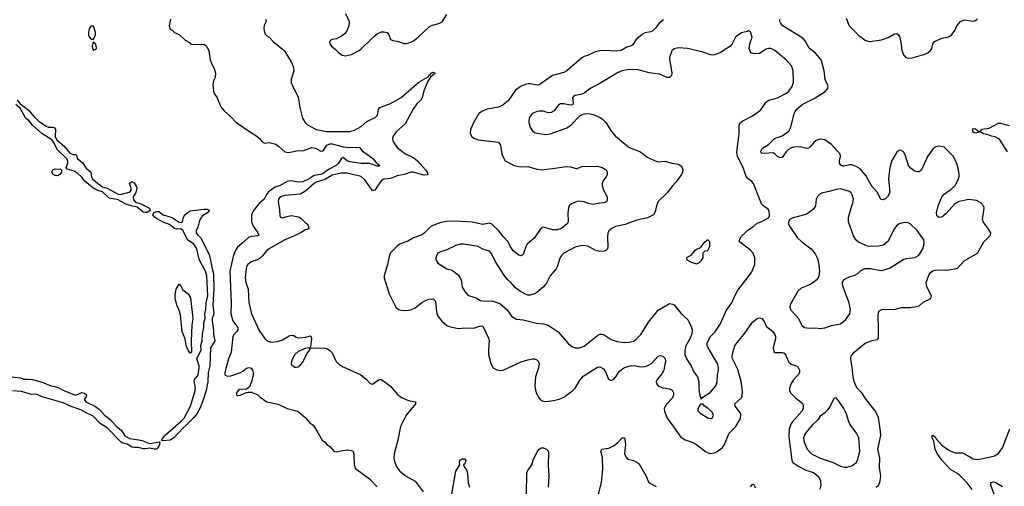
# Model space of a CAD drawing. Header units: inches. Extents: x 2293880 to 2522759, y 823965 to 1006879.
# Tile 65 of 256: x 2326874 to 2335626, y 903519 to 907665. Entities that reach past the tile are written whole.
import ezdxf

# ---------------------------------------------------------------- set-up
doc = ezdxf.new("R2010")
doc.units = ezdxf.units.IN
doc.header["$MEASUREMENT"] = 0
doc.layers.add('C3920', color=7, linetype='Continuous')
doc.layers.add('C3930', color=7, linetype='Continuous')

msp = doc.modelspace()

# ---------------------------------------------------------------- linework, layer by layer
at = {"layer": 'C3920', "color": 5}
for points, elevation in [([(2329770, 907718.8), (2329802, 907650), (2329799.5, 907610), (2329779.4, 907560.6), (2329762.2, 907537.8), (2329730, 907515.6), (2329690, 907496.2), (2329650.6, 907489.4), (2329638.5, 907481.5), (2329627.7, 907470), (2329630.7, 907450), (2329644, 907430), (2329681.2, 907401.2), (2329710.4, 907370), (2329740.7, 907350), (2329770, 907344), (2329823.3, 907356.7), (2329890, 907391.8), (2329910, 907405.7), (2330000, 907493.5)], 220), ([(2328214.8, 907670), (2328201, 907610), (2328210, 907582), (2328232, 907570), (2328250, 907552), (2328290, 907532), (2328343.4, 907483.4), (2328382.8, 907462.8), (2328391.1, 907451.1), (2328410, 907444.7), (2328510, 907446), (2328530, 907431.3), (2328554, 907390), (2328567.3, 907307.3), (2328583.5, 907263.5), (2328602.8, 907230), (2328614.8, 907190), (2328610.8, 907150), (2328598, 907122), (2328590.8, 907090), (2328596.3, 907030), (2328602, 907010), (2328630.4, 906970), (2328660.3, 906890), (2328690, 906855.8), (2328750, 906803.1), (2328793.8, 906753.8), (2328924, 906664), (2328982.8, 906630), (2329006.8, 906610), (2329030, 906578.8), (2329050, 906567.7), (2329090, 906573), (2329150, 906558), (2329178.3, 906538.3), (2329230, 906490.8), (2329266, 906486), (2329350, 906501.3), (2329390, 906498.7), (2329470, 906529), (2329502.6, 906522.6), (2329550, 906496.3), (2329570, 906498.3), (2329603.7, 906550), (2329630, 906562.4), (2329650, 906562.2), (2329737.9, 906537.9), (2329789.5, 906529.5), (2329892.4, 906532.4), (2329918.3, 906498.3), (2330000, 906440)], 160), ([(2329058.8, 907670), (2329064.9, 907650), (2329047.5, 907612.5), (2329043.8, 907590), (2329045.8, 907565.8), (2329056.8, 907536.8), (2329070, 907521), (2329090, 907511), (2329126.8, 907470), (2329210, 907404.4), (2329230, 907380.9), (2329288.1, 907290), (2329303.9, 907250), (2329310.2, 907210), (2329287.5, 907132.5), (2329287.6, 907107.6), (2329300.9, 907070), (2329350, 906980.5), (2329364.8, 906884.8), (2329389, 906790), (2329411, 906751), (2329431, 906731), (2329510, 906689.3), (2329604.7, 906670), (2329807.3, 906672.7), (2329850, 906682), (2329910, 906716.4), (2329959.2, 906760.8), (2330000, 906779.5)], 180), ([(2326850, 906952.9), (2326876.8, 906916.8), (2326950, 906864.2), (2327002.2, 906802.2), (2327043.9, 906763.9), (2327102.6, 906722.6), (2327130, 906711.3), (2327170, 906710.3), (2327184.6, 906704.6), (2327192.7, 906690), (2327188.2, 906628.2), (2327201.5, 906601.5), (2327273.7, 906533.7), (2327319.8, 906479.8), (2327350, 906465.5), (2327370, 906466), (2327378.5, 906458.5), (2327389.1, 906430), (2327431.9, 906391.9), (2327464.4, 906344.4), (2327505.6, 906310), (2327511.6, 906270), (2327519.7, 906250), (2327568.2, 906208.3), (2327610, 906179.2), (2327650, 906167.2), (2327750, 906114.4), (2327770, 906111.2), (2327846.9, 906133.1), (2327858.2, 906141.8), (2327865.1, 906150), (2327865.6, 906170), (2327849.4, 906210), (2327870, 906226), (2327890, 906214), (2327910, 906186), (2327914.6, 906170), (2327905.3, 906130), (2327882, 906090), (2327884.3, 906064.3), (2327904, 906044), (2327950, 906028.9), (2328016.9, 905996.9), (2328026.7, 905990), (2328034, 905970), (2328030, 905967.6), (2328007.1, 905952.9), (2327990, 905950.8), (2327970, 905955.9), (2327918.3, 905998.3), (2327864.5, 906010), (2327810, 906028.3), (2327750, 906065), (2327670, 906080.2), (2327610, 906134.5), (2327559.5, 906150), (2327523.5, 906170), (2327453, 906230), (2327422.6, 906270), (2327390, 906297.7), (2327357.7, 906317.7), (2327296.6, 906336.6), (2327286.6, 906350), (2327301.4, 906390), (2327300.3, 906410), (2327289.7, 906430), (2327209.2, 906509.2), (2327175.3, 906575.3), (2327158.6, 906598.6), (2327070, 906655), (2326989, 906729), (2326952.8, 906772.8), (2326927.2, 906787.1), (2326878, 906878), (2326839.1, 906910)], 140), ([(2330000, 906381.8), (2329987, 906387), (2329910, 906385.6), (2329810, 906401.4), (2329785.1, 906410), (2329750, 906440.5), (2329730, 906429.4), (2329707.7, 906390), (2329686.7, 906370), (2329624.1, 906335.9), (2329570, 906298.7), (2329550, 906290.4), (2329490, 906279.9), (2329446.5, 906250), (2329390, 906224.7), (2329350, 906220.1), (2329290, 906232), (2329268.8, 906231.2), (2329250, 906226.6), (2329190, 906192.5), (2329144.7, 906175.3), (2329086.1, 906133.9), (2329068.4, 906111.6), (2329046.4, 906070), (2328998.4, 906030), (2328952.4, 905970), (2328933.6, 905930), (2328934.9, 905870), (2328950.3, 905830), (2328991.5, 905770), (2329000.5, 905750), (2328990, 905743.5), (2328930, 905739.7), (2328910, 905732.8), (2328867, 905690), (2328810, 905643.1), (2328790, 905611.3), (2328770, 905559.6), (2328743.1, 905430), (2328753.4, 905150), (2328749.7, 905050), (2328768.1, 904990), (2328811.7, 904930), (2328813.1, 904910), (2328801.2, 904890), (2328779.7, 904870), (2328769, 904850), (2328754, 904710), (2328729.5, 904650), (2328705.4, 904565.4), (2328696.6, 904530), (2328698, 904510), (2328717.7, 904497.7), (2328750, 904501.4), (2328835.1, 904530), (2328858.1, 904541.9), (2328890, 904567), (2328910, 904574.4), (2328930, 904567.3), (2328943, 904550), (2328948.4, 904528.4), (2328948.5, 904510), (2328934.1, 904445.9), (2328916.7, 904403.3), (2328890, 904382), (2328830, 904377.6), (2328814.8, 904370), (2328800.7, 904350), (2328802, 904330), (2328810, 904326), (2328832.9, 904327.1), (2328890, 904352), (2328904, 904356), (2328930, 904354.8), (2328990, 904331), (2329011.3, 904310), (2329070.5, 904270.5), (2329170, 904247.7), (2329250, 904210.5), (2329347.5, 904187.5), (2329410.7, 904130.7), (2329450, 904084.7), (2329481.4, 904061.4), (2329507.5, 904027.5), (2329562, 903930), (2329590, 903911.3), (2329604.7, 903890), (2329630, 903871.3), (2329667.7, 903827.7), (2329690, 903824.9), (2329742, 903838), (2329790, 903842), (2329834, 903834), (2329844, 903804), (2329846.8, 903706.8), (2329858, 903678), (2329984.1, 903584.1), (2330000, 903567.4)], 160), ([(2330000, 906158.8), (2329942.7, 906242.7), (2329910, 906271), (2329782.3, 906302.3), (2329730, 906302.2), (2329650, 906282.5), (2329590, 906245.2), (2329510, 906220.6), (2329490, 906208.6), (2329417.3, 906142.7), (2329370, 906115.4), (2329230, 906102.4), (2329188.7, 906090), (2329174.3, 906070), (2329172.6, 906050), (2329183.4, 905976.6), (2329185.3, 905925.3), (2329190.5, 905910.5), (2329210, 905904.4), (2329259.8, 905920.2), (2329290, 905924.4), (2329352.1, 905912.1), (2329376.9, 905896.9), (2329410, 905864), (2329430, 905850.6), (2329440.7, 905830), (2329444.7, 905810), (2329430, 905801.2), (2329410, 905797.2), (2329382, 905778), (2329315.3, 905744.7), (2329230, 905709), (2329092.7, 905630), (2329068.7, 905610), (2329033.4, 905566.6), (2329010, 905546), (2328988.1, 905531.9), (2328930, 905513.7), (2328901.7, 905490), (2328890.3, 905470), (2328886.8, 905453.2), (2328877.6, 905370), (2328882.8, 905330), (2328904.7, 905270), (2328910, 905152), (2328935.3, 905050), (2329002.6, 904902.6), (2329050, 904834), (2329074.8, 904810), (2329110, 904798.7), (2329165.7, 904805.7), (2329210, 904821.3), (2329270, 904854.9), (2329290, 904860.4), (2329310, 904859.1), (2329330, 904843.8), (2329350, 904837.6), (2329415.8, 904844.2), (2329454.8, 904854.8), (2329466, 904846), (2329467.5, 904827.5), (2329459.8, 904760.2), (2329454, 904750), (2329464.7, 904744.7), (2329509.6, 904750.4), (2329590, 904744.9), (2329610, 904738.9), (2329630, 904726.4), (2329650, 904703.8), (2329688.3, 904628.3), (2329710, 904604.9), (2329750, 904579.5), (2329906.8, 904510), (2329954.8, 904470), (2329990, 904431), (2330000, 904429.2)], 180), ([(2326806, 904490), (2326881.8, 904481.8), (2326910, 904470.3), (2326950, 904472), (2326987.7, 904467.7), (2327082, 904442), (2327150, 904410.6), (2327186.4, 904406.4), (2327216.7, 904396.7), (2327266, 904370), (2327362, 904330), (2327378, 904330), (2327427.5, 904352.5), (2327450, 904347.3), (2327467.3, 904330), (2327464, 904316), (2327447.3, 904290), (2327461, 904270), (2327546.3, 904226.3), (2327582.3, 904202.3), (2327628.9, 904150), (2327675.3, 904115.3), (2327733.4, 904050), (2327776.3, 904016.3), (2327808.1, 903968.1), (2327850, 903942.2), (2327932, 903932.1), (2327970, 903922.9), (2328010, 903903.8), (2328030, 903899.8), (2328115.1, 903915.1), (2328122.8, 903910), (2328116.4, 903903.6), (2328116.3, 903890), (2328108.3, 903870), (2328090, 903849.9), (2328070, 903847.6), (2328030, 903856.8), (2327990, 903850.5), (2327970, 903852), (2327930, 903862.5), (2327890, 903862), (2327870, 903867), (2327831.8, 903891.8), (2327790, 903901.5), (2327776.8, 903910), (2327655.4, 904035.4), (2327590, 904076.9), (2327524, 904144), (2327470, 904167.1), (2327417.1, 904197.1), (2327330, 904228.6), (2327260.8, 904260.8), (2327074.5, 904314.5), (2327030, 904334.1), (2326970, 904337.7), (2326890, 904359.8), (2326810, 904368.2)], 140)]:
    msp.add_lwpolyline(points, dxfattribs=dict(at, elevation=elevation))
for points, elevation in [([(2327510, 907608), (2327490, 907586), (2327484, 907550), (2327486.8, 907530), (2327491.1, 907511.1), (2327510, 907492), (2327530, 907492), (2327548.7, 907530), (2327549, 907550), (2327530, 907606)], 160), ([(2327530, 907466), (2327523.6, 907456.4), (2327518, 907430), (2327522, 907410), (2327530, 907394), (2327550, 907402), (2327555.3, 907410), (2327554.6, 907434.6), (2327550, 907446)], 160), ([(2327210, 906278.3), (2327190, 906279.7), (2327172.3, 906290), (2327160.9, 906310), (2327162, 906318), (2327168.7, 906330), (2327190, 906339.5), (2327235.4, 906335.4), (2327246.8, 906330), (2327246.4, 906310), (2327230, 906289.6)], 140), ([(2328142.8, 903922.8), (2328135.1, 903930), (2328145.4, 903950), (2328165.9, 903974.1), (2328310, 904096.5), (2328335.3, 904124.7), (2328392.7, 904230), (2328434.3, 904370), (2328438, 904390), (2328425.6, 904454.4), (2328435.1, 904484.9), (2328450, 904494.8), (2328459.5, 904510), (2328467.8, 904572.2), (2328468, 904590), (2328449.2, 904650), (2328488.3, 904730), (2328485.3, 904770), (2328496.1, 904810), (2328497.8, 904870), (2328511.8, 904930), (2328511.6, 904970), (2328521, 905010), (2328519.8, 905050), (2328528.7, 905090), (2328530.8, 905150), (2328545.8, 905210), (2328536.3, 905390), (2328524.5, 905430), (2328483, 905503), (2328465.3, 905545.3), (2328448.4, 905630), (2328420.3, 905670), (2328366.2, 905710), (2328328.3, 905788.3), (2328305.3, 905805.3), (2328270, 905804.6), (2328250, 905809.8), (2328205, 905845), (2328150, 905864.5), (2328090, 905897.7), (2328072.8, 905910), (2328058.7, 905930), (2328067.8, 905952.2), (2328090, 905961.3), (2328110, 905960.2), (2328150.5, 905930), (2328230, 905907.8), (2328290, 905866.3), (2328310, 905862), (2328322, 905870), (2328329.6, 905910), (2328340.7, 905930), (2328362, 905950), (2328390, 905967), (2328510, 905981.1), (2328540.4, 905980.4), (2328555.6, 905975.6), (2328559.1, 905970), (2328543.8, 905950), (2328498, 905922), (2328481.2, 905898.8), (2328469.2, 905870), (2328458, 905822), (2328442.7, 905790), (2328443.2, 905770), (2328456.5, 905750), (2328485.3, 905725.3), (2328509.5, 905669.5), (2328558, 905578), (2328574.2, 905514.2), (2328583.8, 905450), (2328596, 905410), (2328599.7, 905270), (2328590.2, 905130), (2328599.7, 905050), (2328584, 905010), (2328583.6, 904990), (2328597.4, 904910), (2328595.3, 904870), (2328607.2, 904810), (2328570.3, 904750), (2328562.9, 904590), (2328548.2, 904530), (2328546, 904446), (2328530.9, 904370), (2328498.8, 904270), (2328474.4, 904210), (2328450, 904165.7), (2328421.4, 904130), (2328350, 904057.5), (2328323.5, 904036.5), (2328243, 903950), (2328210, 903927.6)], 140), ([(2328390, 904702), (2328370, 904728), (2328354.5, 904770), (2328344.2, 904830), (2328318.2, 904890), (2328302.9, 905042.9), (2328289.6, 905089.6), (2328270, 905128), (2328257.2, 905190), (2328256.5, 905223.5), (2328264, 905270), (2328290, 905314), (2328310, 905294), (2328323.5, 905263.5), (2328372, 905230), (2328393, 905193), (2328412.4, 905010), (2328403.8, 904950), (2328399.1, 904810), (2328402, 904710)], 140), ([(2329448, 904748), (2329410, 904742), (2329350, 904715.1), (2329320.5, 904690), (2329308, 904670), (2329290.7, 904630), (2329288, 904610), (2329293.7, 904593.7), (2329318.5, 904578.5), (2329330, 904576.3), (2329350, 904581.6), (2329370, 904597.3), (2329390, 904622.8), (2329425.1, 904694.9), (2329453.2, 904730), (2329455.3, 904735.3)], 180)]:
    msp.add_lwpolyline(points, close=True, dxfattribs=dict(at, elevation=elevation))
at = {"layer": 'C3930', "color": 5}
for points, elevation in [([(2330000, 907493.5), (2330030, 907522.8), (2330050, 907538), (2330090, 907556.1), (2330110, 907558.3), (2330139.1, 907550), (2330156.4, 907530), (2330168.8, 907490), (2330190, 907478.7), (2330230, 907473.4), (2330290, 907454.6), (2330310, 907454.3), (2330350, 907464.4), (2330370, 907474), (2330416.9, 907510), (2330515.6, 907604.4), (2330543.4, 907616.6), (2330599.5, 907630), (2330630, 907646.9), (2330670, 907711.5)], 220), ([(2332595.2, 907664.8), (2332554.4, 907630), (2332527.4, 907592.6), (2332504.9, 907570), (2332483.1, 907556.9), (2332430, 907546.6), (2332410, 907537.6), (2332354, 907490), (2332320.3, 907439.7), (2332308.8, 907431.2), (2332270, 907421.1), (2332219.1, 907390), (2332175.3, 907384.7), (2332070, 907392.1), (2332030, 907388.7), (2331990, 907378.9), (2331930.8, 907350), (2331890, 907338), (2331870, 907325.1), (2331738.7, 907210), (2331710, 907195.8), (2331610, 907168.7), (2331490, 907086.9), (2331470, 907081.7), (2331410, 907094.7), (2331393.6, 907093.6), (2331370, 907089.8), (2331330, 907074.5), (2331282.1, 907037.9), (2331215, 906945), (2331172.3, 906907.7), (2331130, 906887.6), (2331030.2, 906869.8), (2330988.2, 906851.8), (2330956.4, 906830), (2330910, 906754), (2330880.2, 906690), (2330877.4, 906657.4), (2330888.6, 906628.6), (2330911.6, 906611.6), (2330950, 906598.3), (2331130, 906576.4), (2331148.5, 906550), (2331160.9, 906470), (2331170, 906442.8), (2331190, 906410.7), (2331270.5, 906370), (2331323.7, 906356.3), (2331390, 906359.6), (2331470, 906336.9), (2331510, 906331.5), (2331610, 906341.5), (2331730, 906360.3), (2331770, 906358.3), (2331818.9, 906341.1), (2331830, 906341.3), (2331870, 906359.3), (2332010, 906363.8), (2332050, 906350.7), (2332086, 906330), (2332097.3, 906310), (2332096.3, 906290), (2332087.7, 906270), (2332058, 906230), (2332050.5, 906210), (2332050.4, 906190), (2332062.4, 906150), (2332094.9, 906090), (2332097, 906070), (2332092.7, 906050), (2332070, 906036.2), (2332030, 906033.6), (2331970, 906022), (2331930, 906031.2), (2331890, 906047.4), (2331853, 906053), (2331830, 906049.7), (2331779.1, 906030), (2331759.3, 906010), (2331752.7, 905990), (2331746.4, 905950), (2331748.7, 905870), (2331740.3, 905850), (2331690.4, 905810), (2331650, 905798.5), (2331610, 905797.7), (2331530, 905822.7), (2331522, 905818), (2331500.8, 905799.2), (2331450, 905726.6), (2331384.9, 905670), (2331372.6, 905647.4), (2331350, 905579.3), (2331330, 905567.6), (2331310, 905571.5), (2331261.3, 905610), (2331233.4, 905653.4), (2331216.4, 905690), (2331174.5, 905734.5), (2331133.5, 905790), (2331070, 905848.6), (2331050, 905858.3), (2330990, 905846.2), (2330894.8, 905865.2), (2330750, 905875.7), (2330670, 905872.9), (2330617.8, 905862.2), (2330530.2, 905829.8), (2330471.8, 905770), (2330450, 905754.5), (2330373.7, 905726.3), (2330324.5, 905695.5), (2330250.3, 905669.7), (2330224.9, 905650), (2330168.2, 905590), (2330154.4, 905550), (2330144.4, 905490), (2330112.4, 905390), (2330112.4, 905370), (2330159.5, 905230), (2330217.1, 905110), (2330240.7, 905090), (2330263.6, 905083.6), (2330310, 905081.2), (2330350, 905088.2), (2330390, 905104.6), (2330448.8, 905151.2), (2330480.9, 905170), (2330510, 905180.3), (2330550, 905183.7), (2330570, 905164.7), (2330579.6, 905070), (2330590.3, 905030.3), (2330624.9, 904985), (2330670, 904948.5), (2330690, 904938.7), (2330770, 904922), (2330833.1, 904926.9), (2330910, 904925), (2330970, 904943.6), (2330990, 904940.4), (2331044.9, 904830), (2331047.4, 904810), (2331040.3, 904730), (2331041.3, 904690), (2331061.6, 904610), (2331082.8, 904570), (2331114.4, 904554.4), (2331148.4, 904548.4), (2331170, 904552), (2331330, 904624.6), (2331390, 904643.5), (2331431.3, 904651.3), (2331450.2, 904650.2), (2331470, 904642.4), (2331483.8, 904630), (2331490.4, 904610), (2331485.3, 904570), (2331459.5, 904490), (2331452.3, 904412.3), (2331454.4, 904390), (2331464.9, 904350), (2331490, 904300.7), (2331510, 904281.6), (2331530, 904274.4), (2331550, 904272.2), (2331617.6, 904282.4), (2331670, 904292.9), (2331710, 904310.3), (2331791, 904370), (2331810, 904391.8), (2331856.1, 904463.9), (2331883.8, 904496.2), (2332010, 904578), (2332030, 904581.1), (2332061.8, 904561.8), (2332085.3, 904530), (2332106.4, 904470), (2332130, 904459.3), (2332155.1, 904470), (2332173.6, 904490), (2332202, 904538), (2332222.3, 904557.7), (2332250, 904574.7), (2332310, 904592.1), (2332350, 904589.4), (2332390, 904579.7), (2332430, 904582), (2332470, 904597.2), (2332489.7, 904610), (2332550, 904674.4), (2332570, 904682), (2332590, 904675.8), (2332610, 904654.9), (2332614.3, 904630), (2332598.7, 904550), (2332583.2, 904516.8), (2332543.6, 904470), (2332532.7, 904450), (2332534.3, 904430), (2332550.4, 904410), (2332590, 904394.6), (2332650, 904384.3), (2332672.2, 904372.2), (2332685, 904350), (2332686.2, 904330), (2332676, 904304.1), (2332624.9, 904250), (2332610.2, 904230), (2332603.6, 904210), (2332605.3, 904185.3), (2332627.6, 904130), (2332750, 903955.6), (2332790, 903931.4), (2332850, 903910.2), (2332890, 903890.3), (2332970, 903828.7), (2332990, 903815.8), (2333010, 903810.3), (2333050, 903817), (2333073.2, 903826.8), (2333119.5, 903860.5), (2333135.8, 903884.2), (2333181.5, 903990), (2333238.3, 904050), (2333279.6, 904120.4), (2333285.4, 904150), (2333279.7, 904170), (2333232.3, 904230), (2333229.7, 904250), (2333292.4, 904307.6), (2333298.8, 904350), (2333295.7, 904390), (2333286.8, 904450), (2333256.1, 904556.1), (2333209.1, 904650), (2333205.5, 904670), (2333211.5, 904708.5), (2333231.9, 904768.1), (2333250, 904797.3), (2333310, 904867.7), (2333390, 904979.5), (2333430, 905010.4), (2333450, 905016.3), (2333470, 905010.8), (2333488.9, 904988.9), (2333510, 904941.6), (2333570.2, 904890.2), (2333587.6, 904867.6), (2333593.4, 904850), (2333591.7, 904830), (2333571.8, 904750), (2333577.6, 904717.6), (2333590, 904706.4), (2333650, 904707.8), (2333670, 904701.1), (2333684.8, 904684.8), (2333694.6, 904650), (2333710, 904621.6), (2333730, 904604.9), (2333771.3, 904591.3), (2333790, 904579.3), (2333806, 904550), (2333804.4, 904530), (2333792.4, 904510), (2333750, 904463), (2333730, 904433.6), (2333716.2, 904390), (2333715.9, 904370), (2333725.2, 904350), (2333770, 904305.3), (2333823.6, 904263.6), (2333834, 904250), (2333839.5, 904230), (2333836.9, 904210), (2333827.9, 904190), (2333739, 904090), (2333727.1, 904070), (2333713.1, 904026.8), (2333710, 903958), (2333737.1, 903750), (2333747.3, 903730), (2333790, 903700.9), (2333861.5, 903661.5), (2333930, 903641.1), (2333970.2, 903610), (2333991, 903570), (2333996.3, 903530), (2333986.7, 903493.3)], 220), ([(2334487.3, 903510), (2334507.8, 903530), (2334519.7, 903550), (2334529.7, 903610), (2334516.4, 903690), (2334519.3, 903770), (2334502.9, 903850), (2334528.7, 903970), (2334526.6, 904010), (2334507.1, 904130), (2334491.4, 904170), (2334477.7, 904190), (2334398.4, 904290), (2334359.2, 904350), (2334317.6, 904390), (2334305, 904410), (2334290, 904449.6), (2334281.3, 904490), (2334274.4, 904574.4), (2334262.4, 904650), (2334266.2, 904673.8), (2334292.7, 904710), (2334389.4, 904790), (2334450, 904814.4), (2334496.2, 904823.8), (2334506.3, 904833.7), (2334508.8, 904930), (2334504.1, 905035.9), (2334510, 905074), (2334530, 905088), (2334548.2, 905091.8), (2334649.8, 905090.2), (2334710, 905106.4), (2334790, 905108), (2334845.1, 905114.9), (2334870, 905122.8), (2334904.9, 905155.1), (2334971.8, 905188.2), (2334978.4, 905210), (2334937.4, 905290), (2334931.5, 905330), (2334958.8, 905401.2), (2334970, 905419), (2334990, 905433.2), (2335010, 905440.2), (2335036.8, 905443.2), (2335110, 905439.4), (2335189.8, 905450.2), (2335210, 905458.3), (2335270, 905521.8), (2335387, 905590), (2335443, 905690), (2335502.4, 905750), (2335505.1, 905770), (2335483.5, 905810), (2335438.7, 905870), (2335431.9, 905890), (2335445.3, 905970), (2335446, 905990), (2335440.4, 906010), (2335418.5, 906038.5), (2335379.4, 906059.4), (2335310, 906066.4), (2335224.9, 906050), (2335187.2, 906030), (2335110, 905942), (2335070.4, 905910), (2335047.9, 905907.9), (2335034.6, 905914.6), (2335026, 905926), (2335024.1, 905950), (2335037.2, 906010), (2335069.9, 906090), (2335090, 906113.6), (2335150, 906155.1), (2335185, 906190), (2335209.8, 906230), (2335224.4, 906270), (2335225.5, 906290), (2335218.3, 906330), (2335204.5, 906384.5), (2335190, 906419.6), (2335170, 906451.2), (2335090, 906531.8), (2335050, 906541.2), (2335030, 906539.3), (2335010, 906531.7), (2334990, 906515.3), (2334942, 906450), (2334889.4, 906330.6), (2334868.1, 906311.9), (2334850, 906311.7), (2334830, 906318.9), (2334790, 906347.7), (2334775, 906370), (2334743.6, 906463.6), (2334730, 906489.4), (2334710, 906503.6), (2334690, 906504.5), (2334682, 906498), (2334670, 906486.6), (2334627.6, 906412.4), (2334607.1, 906350), (2334597.8, 906250), (2334608.7, 906130), (2334588, 906090), (2334570, 906074), (2334544.8, 906064.8), (2334527.7, 906067.7), (2334497.4, 906130), (2334447, 906187), (2334397.4, 906277.4), (2334341.1, 906341.1), (2334310, 906361.6), (2334270, 906374.8), (2334250, 906375), (2334203.3, 906363.3), (2334190, 906363.5), (2334172.7, 906372.7), (2334161.6, 906390), (2334159.7, 906410), (2334169.7, 906450), (2334167.8, 906470), (2334090, 906556.8), (2334030, 906597.7), (2333990, 906602.6), (2333954, 906590), (2333929, 906571), (2333910, 906542.7), (2333890, 906525.1), (2333870, 906521.6), (2333810, 906536.4), (2333750.7, 906530.7), (2333735.2, 906524.8), (2333708.8, 906510), (2333688.4, 906490), (2333650, 906439.6), (2333630, 906438), (2333610, 906448), (2333589.6, 906470), (2333570, 906482), (2333490, 906476.8), (2333470, 906479.7), (2333458.9, 906490), (2333470, 906515.6), (2333485.4, 906530), (2333530, 906556.5), (2333576.1, 906603.9), (2333590, 906612.8), (2333650, 906633.6), (2333710, 906673.7), (2333729.9, 906710), (2333756.9, 906830), (2333766, 906850), (2333782.7, 906870), (2333830, 906911), (2333936, 906964), (2334033.5, 907026.5), (2334053.7, 907050), (2334059.2, 907070), (2334055.3, 907090), (2334033.9, 907133.9), (2334025.2, 907210), (2334005.3, 907290), (2333995.8, 907310), (2333946.6, 907366.6), (2333890, 907412), (2333855.8, 907475.8), (2333838.4, 907498.4), (2333657, 907610), (2333639.5, 907630), (2333631.8, 907650), (2333632, 907670)], 220), ([(2334219.1, 907679.1), (2334246.5, 907610), (2334330, 907528.2), (2334390, 907481.5), (2334410, 907473.5), (2334430, 907471.8), (2334533.9, 907486.1), (2334594.7, 907505.3), (2334650, 907538.8), (2334670, 907542.8), (2334686, 907530), (2334694.2, 907514.2), (2334706.2, 907466.2), (2334713.7, 907390), (2334730, 907353.4), (2334750, 907328.2), (2334770, 907322.4), (2334806.7, 907326.7), (2334910, 907354.6), (2334946.6, 907370), (2334969.5, 907390), (2334980.9, 907410), (2334989.5, 907450), (2335005.2, 907470), (2335070, 907500.4), (2335130, 907512.2), (2335154.3, 907525.7), (2335185.1, 907570), (2335203.7, 907610), (2335237.2, 907650), (2335270, 907662.4), (2335350, 907650.7), (2335370, 907658.8), (2335386.8, 907673.2)], 220), ([(2330000, 906779.5), (2330030, 906793.1), (2330050, 906814.9), (2330057.6, 906830), (2330064.2, 906870), (2330075.8, 906884.2), (2330170, 906919.3), (2330266, 906974), (2330421.7, 907110), (2330503.3, 907156.7), (2330510, 907170.4), (2330523.6, 907176.4), (2330530, 907190.3), (2330550, 907199.1), (2330566, 907190), (2330526.4, 907153.6), (2330501.3, 907118.7), (2330467.4, 907032.6), (2330450.1, 906969.9), (2330439.6, 906950), (2330403.6, 906916.4), (2330370, 906869.8), (2330300.6, 906739.4), (2330222.8, 906670), (2330194.9, 906630), (2330189.1, 906610), (2330190.2, 906590), (2330198.5, 906570), (2330230.2, 906530), (2330296.3, 906476.3), (2330376.3, 906436.3), (2330411.2, 906411.2), (2330480.2, 906330), (2330494.9, 906310), (2330500.7, 906290), (2330494.6, 906285.4), (2330470, 906284.5), (2330370, 906311.4), (2330350, 906309.1), (2330292, 906288), (2330230, 906277.4), (2330170, 906254.9), (2330111.3, 906248.7), (2330087.8, 906232.2), (2330030, 906151.1), (2330010, 906144.2), (2330000, 906158.8)], 180), ([(2335655.8, 906490), (2335599.4, 906579.3), (2335581.9, 906601.9), (2335543.4, 906623.4), (2335513.2, 906630), (2335482.9, 906642.9), (2335442, 906650), (2335410, 906669), (2335370, 906657.2), (2335350, 906665.2), (2335345.2, 906674.8), (2335345.6, 906694.4), (2335350, 906698), (2335370, 906694.8), (2335390, 906678), (2335410, 906671.3), (2335430, 906691), (2335490, 906700.7), (2335575.6, 906744.4), (2335590, 906744.9), (2335670, 906724.6)], 180), ([(2330000, 906440), (2330014, 906430), (2330039.9, 906399.9), (2330076, 906370), (2330070, 906364), (2330050, 906362), (2330000, 906381.8)], 160), ([(2330000, 904429.2), (2330010, 904427.3), (2330070, 904468), (2330090, 904468), (2330170, 904408.9), (2330230, 904336.5), (2330267.7, 904307.7), (2330330, 904280.8), (2330391, 904270), (2330390.8, 904250), (2330310, 904149.3), (2330259.7, 904050), (2330234.7, 903930), (2330203.2, 903810), (2330200.2, 903770), (2330207.4, 903730), (2330226, 903690), (2330253.3, 903653.3), (2330308.5, 903608.5), (2330390, 903563), (2330461.1, 903470)], 180), ([(2335341.6, 903490), (2335296.8, 903550), (2335230, 903616.1), (2335210, 903633.1), (2335146.9, 903666.9), (2335069.3, 903750), (2335028.4, 903810), (2335011.9, 903850), (2334998.4, 903918.4), (2334984.4, 903950), (2334984.5, 903970), (2334990, 903973.4), (2335010, 903958.7), (2335020.7, 903940.7), (2335068, 903888), (2335124.5, 903844.5), (2335150.4, 903830), (2335190, 903817.2), (2335250, 903817.3), (2335270, 903810.3), (2335350, 903761.8), (2335390, 903756.5), (2335490, 903776.5), (2335538, 903790), (2335573, 903810), (2335610, 903860.4), (2335675.5, 904030)], 180), ([(2332019, 903450), (2332046.3, 903553.7), (2332058.5, 903670), (2332055, 903775), (2332038.5, 903830), (2332049.3, 903850), (2332110, 903858.6), (2332158.5, 903881.5), (2332191.9, 903908.1), (2332230.5, 903950.5), (2332250, 903950.8), (2332254.1, 903934.1), (2332258.2, 903890), (2332250.3, 903810.3), (2332260.5, 903780.5), (2332280.7, 903760.7), (2332330, 903748.2), (2332370, 903724.9), (2332386, 903706), (2332441.3, 903610), (2332457, 903570), (2332470, 903550.5), (2332530, 903515.8)], 180), ([(2331379, 903450), (2331381.7, 903638.3), (2331390, 903659.3), (2331425.1, 903710), (2331437.6, 903750), (2331475.4, 903830), (2331492.3, 903850), (2331510, 903859.5), (2331530, 903861.7), (2331557.6, 903850), (2331570, 903833), (2331573.4, 903813.4), (2331571.5, 903710), (2331578, 903610), (2331570.2, 903510.2)], 180), ([(2330695.4, 903330), (2330750, 903653.4), (2330787, 903710), (2330782.4, 903730), (2330786.6, 903750), (2330810, 903763.8), (2330830, 903764), (2330840.5, 903750), (2330830, 903719.3), (2330818.8, 903710), (2330826.8, 903690), (2330844.9, 903664.9), (2330855, 903635), (2330859.3, 903550), (2330871.2, 903510)], 180), ([(2330000, 903567.4), (2330050, 903514.8)], 160), ([(2333370, 903513.4), (2333390, 903538.8), (2333395.9, 903535.9), (2333404.5, 903524.5), (2333410, 903504.7)], 180), ([(2335536.1, 903450), (2335505.7, 903530), (2335506.6, 903553.4), (2335530, 903558.7), (2335550, 903552.8), (2335610, 903518.3)], 160)]:
    msp.add_lwpolyline(points, dxfattribs=dict(at, elevation=elevation))
for points, elevation in [([(2333350, 907568), (2333338.8, 907561.2), (2333290, 907548.7), (2333250, 907521.2), (2333236, 907510), (2333208.3, 907451.7), (2333190.3, 907429.7), (2333105.3, 907374.7), (2333050, 907352.8), (2333030, 907349.8), (2333010, 907352.8), (2332950, 907375.6), (2332810.3, 907409.7), (2332730, 907413.6), (2332690, 907406), (2332670, 907389), (2332650.4, 907330), (2332648.7, 907310), (2332663.2, 907250), (2332671.3, 907190), (2332668.5, 907170), (2332650.3, 907149.7), (2332628.3, 907151.7), (2332559.7, 907179.7), (2332470, 907193), (2332370, 907220.3), (2332290, 907222.9), (2332228.7, 907211.3), (2332186.5, 907193.5), (2332010, 907085.6), (2331950, 907056.2), (2331890, 907012.3), (2331860.5, 906999.5), (2331812, 906990), (2331797.5, 906982.5), (2331788, 906970), (2331793.7, 906926.3), (2331790.4, 906909.6), (2331770, 906906.6), (2331710, 906917.2), (2331682.4, 906917.6), (2331665.5, 906910), (2331624.4, 906855.6), (2331599.3, 906840.7), (2331570, 906838.4), (2331531, 906851), (2331490, 906852.2), (2331470, 906848), (2331430.7, 906830), (2331413, 906810), (2331401.6, 906790), (2331399.3, 906750), (2331410.6, 906710), (2331430, 906678.8), (2331450, 906662), (2331470, 906656.3), (2331550, 906645.5), (2331590, 906650.6), (2331730, 906702), (2331772.5, 906727.5), (2331850, 906807.7), (2331876.6, 906823.4), (2331891.5, 906828.5), (2331929.5, 906830.5), (2331970, 906823.1), (2332034.4, 906794.4), (2332058.2, 906778.2), (2332083.8, 906750), (2332134.9, 906670), (2332168.5, 906630), (2332290, 906530.2), (2332392.7, 906490), (2332450, 906444), (2332530, 906407.2), (2332550, 906403.1), (2332610, 906408.8), (2332670, 906388.5), (2332730, 906381.6), (2332748.7, 906368.7), (2332761.6, 906350), (2332768.2, 906330), (2332765.5, 906310), (2332755.5, 906290), (2332710, 906225.2), (2332673, 906187), (2332630.8, 906130), (2332550.6, 906050), (2332535.5, 906010), (2332523.4, 905956.6), (2332508.2, 905931.8), (2332455.6, 905904.4), (2332350, 905880.4), (2332254.4, 905845.6), (2332170, 905826), (2332136.3, 905810), (2332110.5, 905790), (2332102.4, 905770), (2332098, 905730), (2332103.1, 905650), (2332098, 905630), (2332084.9, 905615.1), (2332070, 905607), (2332030, 905605.1), (2331990, 905616.9), (2331930, 905649.7), (2331910, 905655.8), (2331870, 905658), (2331810, 905642.4), (2331710.7, 905590), (2331690.4, 905570), (2331675.4, 905544.6), (2331652.2, 905470), (2331641.6, 905450), (2331588.8, 905390), (2331555.3, 905324.7), (2331530.5, 905290), (2331470, 905239.6), (2331450, 905227.6), (2331410, 905216.2), (2331390, 905218), (2331370, 905226), (2331316.6, 905256.6), (2331282.3, 905282.2), (2331240.7, 905330), (2331213.7, 905353.7), (2331178.5, 905398.5), (2331106.3, 905510), (2331066, 905590), (2331048.5, 905608.4), (2330990, 905626.3), (2330950, 905649.7), (2330818, 905670), (2330790, 905669.7), (2330750, 905658), (2330670, 905619.7), (2330590, 905592.4), (2330572.7, 905550), (2330574, 905530), (2330590, 905502.6), (2330670, 905452.4), (2330710, 905441.7), (2330730, 905430.3), (2330773.5, 905393.5), (2330790.3, 905370), (2330798, 905350), (2330807.9, 905287.9), (2330830.4, 905250), (2330858, 905218), (2330871, 905210), (2330930, 905194), (2330970, 905169), (2331010, 905163.2), (2331070, 905165.3), (2331142.6, 905142.6), (2331208.1, 905088.1), (2331246.8, 905030), (2331290, 905004), (2331350, 904997.3), (2331467.2, 904967.2), (2331530, 904962.6), (2331570.2, 904950.2), (2331661.1, 904890), (2331750, 904786.7), (2331781.1, 904761.1), (2331810, 904748.7), (2331850, 904748.9), (2331890, 904764.9), (2332010, 904859), (2332030, 904870.2), (2332050, 904871.3), (2332070, 904863.2), (2332130, 904823.6), (2332184.6, 904804.6), (2332250, 904797.6), (2332290, 904800.2), (2332330, 904809.2), (2332354.6, 904825.4), (2332393.9, 904866.1), (2332464, 904976), (2332550, 905083.1), (2332650, 905142.6), (2332678, 905138), (2332690.2, 905130.2), (2332750, 905057.4), (2332814.8, 904994.8), (2332844.6, 904930), (2332850.3, 904910), (2332848.7, 904870), (2332831.5, 904828.5), (2332794.4, 904765.6), (2332787.3, 904727.3), (2332787, 904690), (2332801.6, 904650), (2332841.3, 904590), (2332869, 904529), (2332899.1, 904490), (2332910.6, 904450), (2332910.4, 904390), (2332916.8, 904336.8), (2332930, 904294), (2332946, 904310), (2333010, 904353.4), (2333062.9, 904410), (2333072.7, 904447.3), (2333076.3, 904510), (2333086, 904550), (2333085.8, 904574.2), (2333077.4, 904610), (2332993, 904750), (2332984.2, 904770), (2332985.3, 904794.7), (2333014.5, 904850), (2333052.1, 904887.9), (2333099.7, 904960.3), (2333156.3, 905083.7), (2333205.3, 905150), (2333229.8, 905210), (2333258.6, 905261.4), (2333380.2, 905419.8), (2333408.2, 905490), (2333409.1, 905549.1), (2333393.1, 905590), (2333370, 905616), (2333272.7, 905690), (2333272, 905710), (2333290, 905740.5), (2333357.4, 905802.6), (2333399.5, 905830), (2333430, 905857.1), (2333470, 905870.5), (2333532.5, 905907.5), (2333538, 905922), (2333537.2, 905970), (2333524.5, 905984.5), (2333490, 906004.5), (2333468.6, 906028.6), (2333396, 906210), (2333379.6, 906230), (2333349.8, 906249.8), (2333330.9, 906270.9), (2333304, 906350), (2333252.9, 906450), (2333247.7, 906490), (2333268, 906650), (2333269.6, 906730), (2333280.7, 906750), (2333296.4, 906763.6), (2333388.5, 906811.5), (2333458, 906862), (2333476.6, 906883.4), (2333505.1, 906930), (2333518.4, 906941.6), (2333533.2, 906950), (2333610, 906970.3), (2333690, 907012), (2333711.3, 907030), (2333741.6, 907070), (2333753.6, 907110), (2333748.5, 907210), (2333733.9, 907253.9), (2333687, 907307), (2333585.1, 907390), (2333550, 907408), (2333530, 907407.8), (2333510, 907402.9), (2333450, 907364.7), (2333402.3, 907362.3), (2333371.8, 907371.8), (2333357, 907410), (2333363.7, 907450), (2333385.2, 907510), (2333370, 907558)], 240), ([(2334170, 906161.7), (2334130, 906156.8), (2334070, 906138), (2334012.3, 906127.7), (2333990, 906116), (2333966.6, 906093.4), (2333953.4, 906070), (2333948, 906010), (2333930, 905980.9), (2333870, 905937.6), (2333739.9, 905900.1), (2333721, 905890), (2333707.7, 905870), (2333708, 905850), (2333718, 905830), (2333784.4, 905730), (2333830, 905687), (2333908.2, 905628.2), (2333944.8, 905584.8), (2333962.6, 905550), (2333974.9, 905510), (2333983.1, 905430), (2333977.6, 905390), (2333970.4, 905370), (2333954.9, 905350), (2333930.5, 905330), (2333893, 905310), (2333820.3, 905279.7), (2333790, 905253), (2333722.4, 905130), (2333719.3, 905110), (2333726, 905090), (2333793.5, 905013.5), (2333825.3, 904950), (2333850, 904928.4), (2333890, 904922.4), (2333950, 904925.5), (2333990, 904922), (2334030, 904927.3), (2334090, 904947.7), (2334170, 904962), (2334218.6, 905001.4), (2334251.8, 905050), (2334258, 905090), (2334248.4, 905150), (2334210, 905239.3), (2334187.3, 905310), (2334187.6, 905332.4), (2334202.9, 905357.1), (2334250, 905381.1), (2334290, 905390.6), (2334324, 905410), (2334346.3, 905433.7), (2334387, 905453), (2334435.2, 905455.2), (2334530, 905437.1), (2334550, 905438.4), (2334610, 905461.3), (2334726.9, 905533.1), (2334757.4, 905542.6), (2334830, 905551.8), (2334862.9, 905570), (2334875.6, 905584.5), (2334900.4, 905630), (2334913.3, 905673.3), (2334915.1, 905690), (2334909.6, 905710), (2334850, 905791.6), (2334790, 905851.8), (2334770, 905859.7), (2334750, 905861.3), (2334710, 905856.9), (2334690, 905849.6), (2334667.7, 905832.3), (2334650, 905809.2), (2334590, 905692.7), (2334550, 905662.4), (2334510, 905653), (2334430, 905649.6), (2334410, 905653), (2334328.7, 905688.7), (2334307.5, 905707.5), (2334284.1, 905744.1), (2334240.4, 905870), (2334239.8, 905910), (2334282.7, 906050), (2334285.1, 906070), (2334275.1, 906110), (2334265.4, 906125.4), (2334250, 906136.9)], 240), ([(2332990, 905708), (2332950, 905675.3), (2332922, 905638), (2332890, 905624), (2332870, 905608.7), (2332834, 905566), (2332802, 905550), (2332804.7, 905530), (2332842, 905510), (2332890, 905496), (2332910, 905504.7), (2332938, 905530), (2332948, 905550), (2332950, 905594), (2332968.4, 905611.6), (2332990, 905614), (2333008, 905650), (2333008, 905690)], 260), ([(2334130, 904304), (2334118, 904302), (2334110, 904298), (2334078.7, 904230), (2334058.6, 904201.4), (2334029.2, 904170.8), (2333990, 904142.4), (2333967.6, 904110), (2333918.5, 904061.5), (2333857.5, 903990), (2333841.9, 903950), (2333845.7, 903910), (2333874.5, 903850), (2333910, 903810.2), (2333930, 903797.1), (2333990.4, 903770), (2334105.5, 903730), (2334170, 903698.7), (2334207.4, 903687.4), (2334230, 903687.4), (2334275.9, 903704.1), (2334309.8, 903730), (2334324.6, 903755.4), (2334340.3, 903830), (2334332, 903950), (2334311.1, 903990), (2334254, 904070), (2334240.3, 904100.3), (2334223.3, 904163.3), (2334198.7, 904210), (2334150, 904285.2)], 240), ([(2332950, 904248), (2332930, 904248), (2332919.6, 904240.4), (2332901, 904210), (2332902.8, 904190), (2332922.8, 904170), (2332990, 904125.7), (2333010, 904120.3), (2333030, 904125.3), (2333041.3, 904150), (2333030, 904177.6), (2332990, 904212.3), (2332962, 904230)], 240)]:
    msp.add_lwpolyline(points, close=True, dxfattribs=dict(at, elevation=elevation))

doc.saveas('drawing.dxf')
